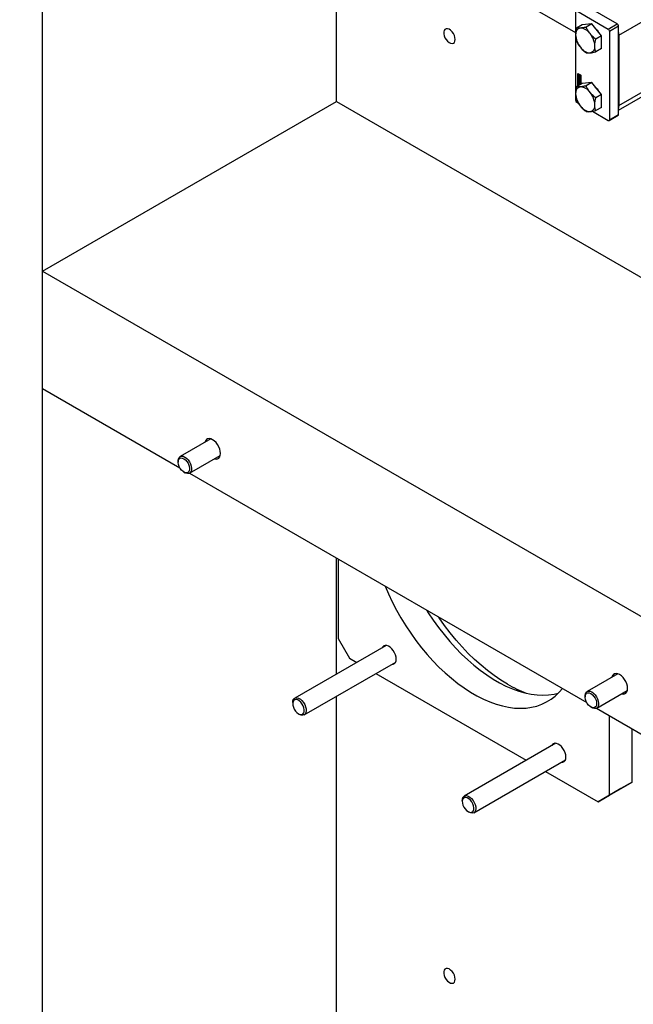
# Model space of a CAD drawing. Header units: millimetres. Extents: x 0 to 25230, y 0 to 17820.
# Tile 113 of 214: x 16647 to 17031, y 9863 to 10478. Entities that reach past the tile are written whole.
import ezdxf

# ---------------------------------------------------------------- set-up
doc = ezdxf.new("R2010")
doc.units = ezdxf.units.MM
doc.linetypes.add('SLD-Sólida', pattern=[0])
doc.layers.add('REFERÊNCIAS', color=9, linetype='SLD-Sólida')

msp = doc.modelspace()

# ---------------------------------------------------------------- linework, layer by layer
at = {"color": 7, "linetype": 'SLD-Sólida', "lineweight": 25, "ltscale": 30}
for p, q in [((15940.74, 11078.79), (16994.56, 10470.44)), ((17020.65, 10475.91), (17000.99, 10487.26)), ((16994.56, 10483.54), (16994.56, 10428.18)), ((16995.33, 10483.99), (17014.99, 10472.64)), ((17021.6, 10468.82), (17038.36, 10478.5)), ((16998.73, 10475.34), (16995.16, 10473.28)), ((17004.74, 10475.88), (16998.73, 10475.34)), ((17004.74, 10475.88), (17001.17, 10473.82)), ((17010.75, 10468.4), (17004.74, 10475.88)), ((17014.99, 10472.64), (17020.65, 10475.91)), ((17015.77, 10471.3), (17021.43, 10474.56)), ((17021.43, 10419.2), (17021.43, 10474.56)), ((17010.75, 10468.4), (17007.18, 10466.34)), ((17010.75, 10460.39), (17010.75, 10468.4)), ((17015.77, 10471.3), (17015.77, 10415.93)), ((17021.6, 10468.82), (17021.6, 10424.73)), ((17010.75, 10460.39), (17007.18, 10458.33)), ((16995.97, 10444.84), (16997.83, 10443.77)), ((16995.97, 10437.01), (16995.97, 10444.84)), ((16996.11, 10444.76), (16996.11, 10437.09)), ((16996.29, 10444.62), (16996.15, 10444.53)), ((16996.15, 10444.53), (16996.15, 10442.66)), ((16996.32, 10444.43), (16996.15, 10444.53)), ((16996.15, 10442.66), (16996.81, 10442.27)), ((16996.15, 10442.45), (16996.29, 10442.53)), ((16997.65, 10441.58), (16996.15, 10442.45)), ((16996.15, 10442.45), (16996.15, 10437.11)), ((16996.36, 10442.14), (16996.22, 10442.05)), ((16996.22, 10441.55), (16996.22, 10442.05)), ((16996.36, 10441.63), (16996.22, 10441.55)), ((16996.46, 10444.51), (16996.29, 10444.62)), ((16997.79, 10441.67), (16996.29, 10442.53)), ((16996.46, 10444.51), (16996.32, 10444.43)), ((16996.32, 10442.76), (16996.32, 10444.43)), ((16996.46, 10442.84), (16996.32, 10442.76)), ((16996.64, 10442.57), (16996.32, 10442.76)), ((16996.36, 10441.63), (16996.36, 10442.14)), ((16996.41, 10441.91), (16996.41, 10441.48)), ((16996.46, 10441.99), (16996.43, 10441.97)), ((16996.46, 10441.99), (16996.44, 10441.98)), ((16996.46, 10443.64), (16996.46, 10444.51)), ((16996.46, 10442.84), (16996.46, 10443.19)), ((16996.64, 10442.74), (16996.46, 10442.84)), ((16996.46, 10442.18), (16996.46, 10441.97)), ((16996.46, 10441.98), (16996.46, 10441.97)), ((16996.46, 10441.97), (16996.46, 10441.97)), ((16996.48, 10441.35), (16996.62, 10441.44)), ((16996.62, 10441.44), (16996.48, 10441.35)), ((16996.64, 10441.46), (16996.5, 10441.37)), ((16996.51, 10441.42), (16996.52, 10441.88)), ((16996.65, 10441.5), (16996.51, 10441.42)), ((16996.66, 10441.96), (16996.52, 10441.88)), ((16996.64, 10443.79), (16996.56, 10443.74)), ((16996.62, 10441.44), (16996.62, 10441.44)), ((16996.78, 10444.33), (16996.64, 10444.25)), ((16996.81, 10444.15), (16996.64, 10444.25)), ((16996.64, 10444.25), (16996.64, 10443.77)), ((16996.64, 10442.85), (16996.64, 10442.57)), ((16996.65, 10441.5), (16996.66, 10441.96)), ((16996.67, 10442.05), (16996.66, 10441.96)), ((16996.69, 10441.75), (16996.68, 10441.28)), ((16996.86, 10441.89), (16996.71, 10441.81)), ((16996.86, 10441.9), (16996.72, 10441.81)), ((16996.88, 10441.89), (16996.74, 10441.81)), ((16996.74, 10440.99), (16996.74, 10441.2)), ((16996.9, 10441.86), (16996.76, 10441.78)), ((16996.76, 10441.2), (16996.9, 10441.28)), ((16996.91, 10441.29), (16996.77, 10441.21)), ((16996.95, 10444.23), (16996.78, 10444.33)), ((16996.92, 10441.82), (16996.78, 10441.74)), ((16996.93, 10441.78), (16996.78, 10441.7)), ((16996.78, 10441.26), (16996.78, 10441.7)), ((16996.93, 10441.35), (16996.78, 10441.26)), ((16996.92, 10441.31), (16996.78, 10441.23)), ((16996.95, 10444.23), (16996.81, 10444.15)), ((16996.81, 10443.54), (16996.81, 10444.15)), ((16996.95, 10443.62), (16996.81, 10443.54)), ((16996.95, 10442.96), (16996.81, 10442.88)), ((16996.81, 10442.27), (16996.81, 10442.88)), ((16996.95, 10442.35), (16996.81, 10442.27)), ((16996.88, 10441.26), (16996.88, 10441.07)), ((16996.93, 10441.35), (16996.93, 10441.78)), ((16996.95, 10443.62), (16996.95, 10444.23)), ((16996.95, 10442.35), (16996.95, 10442.96)), ((16996.98, 10441.62), (16996.98, 10441.11)), ((16997.13, 10444.13), (16996.99, 10444.05)), ((16996.99, 10444.05), (16996.99, 10443.44)), ((16997.65, 10443.66), (16996.99, 10444.05)), ((16997.13, 10442.86), (16996.99, 10442.78)), ((16996.99, 10442.78), (16996.99, 10442.17)), ((16996.99, 10442.17), (16997.16, 10442.07)), ((16997.79, 10443.75), (16997.13, 10444.13)), ((16997.17, 10442.85), (16997.13, 10442.86)), ((16997.16, 10443.75), (16997.48, 10443.56)), ((16997.16, 10443.47), (16997.16, 10443.75)), ((16997.3, 10443.55), (16997.16, 10443.47)), ((16997.16, 10442.07), (16997.16, 10442.55)), ((16997.3, 10442.15), (16997.16, 10442.07)), ((16997.24, 10442.58), (16997.38, 10442.66)), ((16997.3, 10443.55), (16997.3, 10443.66)), ((16997.3, 10442.15), (16997.3, 10442.61)), ((16997.48, 10443.56), (16997.48, 10441.89)), ((16997.48, 10441.89), (16997.65, 10441.79)), ((16997.79, 10443.75), (16997.65, 10443.66)), ((16997.65, 10441.79), (16997.65, 10443.66)), ((16997.79, 10441.87), (16997.65, 10441.79)), ((16997.79, 10441.67), (16997.65, 10441.58)), ((16997.65, 10437.98), (16997.65, 10441.58)), ((16997.79, 10441.87), (16997.79, 10443.75)), ((16997.79, 10438.06), (16997.79, 10441.67)), ((16997.83, 10443.77), (16997.83, 10438.08)), ((16998.73, 10438.6), (16995.16, 10436.54)), ((16996.36, 10439), (16996.22, 10438.92)), ((16996.22, 10438.33), (16996.22, 10438.92)), ((16996.36, 10438.41), (16996.22, 10438.33)), ((16996.24, 10440.84), (16996.8, 10440.52)), ((16996.24, 10440.56), (16996.24, 10440.84)), ((16996.39, 10440.64), (16996.24, 10440.56)), ((16996.8, 10440.24), (16996.24, 10440.56)), ((16996.24, 10440.45), (16996.98, 10439.58)), ((16996.24, 10440.16), (16996.24, 10440.45)), ((16996.39, 10440.24), (16996.24, 10440.16)), ((16996.37, 10440.01), (16996.24, 10440.16)), ((16996.24, 10439.45), (16996.37, 10439.45)), ((16996.24, 10439.15), (16996.24, 10439.45)), ((16996.39, 10439.23), (16996.24, 10439.15)), ((16996.98, 10439.18), (16996.24, 10439.15)), ((16996.24, 10437.96), (16996.94, 10437.56)), ((16996.24, 10437.69), (16996.24, 10437.96)), ((16996.39, 10437.77), (16996.24, 10437.69)), ((16996.49, 10437.54), (16996.24, 10437.69)), ((16996.36, 10438.41), (16996.36, 10439)), ((16996.51, 10440.09), (16996.37, 10440.01)), ((16996.37, 10439.45), (16996.37, 10440.01)), ((16996.51, 10439.53), (16996.37, 10439.45)), ((16996.39, 10440.64), (16996.39, 10440.76)), ((16996.94, 10440.33), (16996.39, 10440.64)), ((16996.39, 10440.24), (16996.39, 10440.28)), ((16996.51, 10440.09), (16996.39, 10440.24)), ((16996.39, 10439.23), (16996.39, 10439.46)), ((16996.98, 10439.26), (16996.39, 10439.23)), ((16996.39, 10437.77), (16996.39, 10437.88)), ((16996.63, 10437.63), (16996.39, 10437.77)), ((16996.4, 10438.72), (16996.4, 10438.33)), ((16996.56, 10438.84), (16996.42, 10438.76)), ((16996.45, 10439.05), (16996.98, 10438.74)), ((16996.59, 10438.02), (16996.45, 10437.94)), ((16996.98, 10437.64), (16996.45, 10437.94)), ((16996.62, 10438.84), (16996.47, 10438.76)), ((16996.98, 10438.47), (16996.47, 10438.76)), ((16996.47, 10438.2), (16996.98, 10437.91)), ((16996.63, 10437.63), (16996.49, 10437.54)), ((16996.49, 10437.31), (16996.49, 10437.54)), ((16996.51, 10439.53), (16996.51, 10440.09)), ((16996.67, 10439.9), (16996.53, 10439.82)), ((16996.53, 10439.82), (16996.53, 10439.46)), ((16996.82, 10439.47), (16996.53, 10439.82)), ((16996.53, 10439.46), (16996.82, 10439.47)), ((16996.98, 10437.8), (16996.59, 10438.02)), ((16996.98, 10438.63), (16996.62, 10438.84)), ((16996.63, 10437.39), (16996.63, 10437.63)), ((16996.96, 10439.55), (16996.67, 10439.9)), ((16996.81, 10437.52), (16996.67, 10437.44)), ((16996.7, 10437.43), (16996.67, 10437.44)), ((16996.67, 10437.44), (16996.67, 10437.41)), ((16996.88, 10441.07), (16996.74, 10440.99)), ((16996.8, 10440.89), (16996.98, 10440.79)), ((16996.8, 10440.52), (16996.8, 10440.89)), ((16996.94, 10440.6), (16996.8, 10440.52)), ((16996.94, 10440.33), (16996.8, 10440.24)), ((16996.8, 10439.87), (16996.8, 10440.24)), ((16996.94, 10439.95), (16996.8, 10439.87)), ((16996.98, 10439.77), (16996.8, 10439.87)), ((16996.84, 10437.51), (16996.81, 10437.52)), ((16996.96, 10439.55), (16996.82, 10439.47)), ((16996.94, 10440.6), (16996.94, 10440.81)), ((16996.94, 10439.95), (16996.94, 10440.33)), ((16996.98, 10439.93), (16996.94, 10439.95)), ((16996.98, 10440.79), (16996.98, 10439.77)), ((16996.98, 10439.58), (16996.98, 10439.18)), ((16996.98, 10438.74), (16996.98, 10438.47)), ((16996.98, 10437.91), (16996.98, 10437.64)), ((17004.74, 10439.13), (16998.73, 10438.6)), ((17004.74, 10439.13), (17001.17, 10437.08)), ((17010.75, 10431.66), (17004.74, 10439.13)), ((17010.75, 10431.66), (17007.18, 10429.6)), ((17010.75, 10423.64), (17010.75, 10431.66)), ((17021.43, 10421.92), (17036.7, 10430.74)), ((17021.6, 10424.73), (17038.36, 10434.41)), ((16995.33, 10426.83), (16996.41, 10426.21)), ((17010.75, 10423.64), (17007.18, 10421.59)), ((17005.09, 10421.2), (17014.99, 10415.48)), ((17015.54, 10415.43), (17021.2, 10418.7)), ((17015.77, 10415.93), (17021.43, 10419.2))]:
    msp.add_line(p, q, dxfattribs=at)
at = {"color": 7, "linetype": 'SLD-Sólida', "lineweight": 25, "ltscale": 30, "flags": 128}
for points in [[(17006.96, 10473.1), (17008.01, 10471.93), (17008.71, 10470.94)], [(17021.43, 10470.55), (17021.49, 10470.16), (17021.6, 10468.82)], [(16996.22, 10442.05), (16996.22, 10442.1), (16996.24, 10442.15), (16996.26, 10442.18), (16996.29, 10442.2), (16996.33, 10442.22), (16996.37, 10442.22), (16996.41, 10442.2), (16996.46, 10442.18)], [(16996.68, 10441.28), (16996.66, 10441.19), (16996.61, 10441.13), (16996.53, 10441.12), (16996.45, 10441.15), (16996.36, 10441.22), (16996.29, 10441.32), (16996.24, 10441.44), (16996.22, 10441.55)], [(16996.37, 10442.22), (16996.37, 10442.19), (16996.36, 10442.14)], [(16996.36, 10441.63), (16996.38, 10441.52), (16996.42, 10441.43)], [(16996.64, 10443.77), (16996.55, 10443.74), (16996.48, 10443.66), (16996.44, 10443.56), (16996.42, 10443.44), (16996.44, 10443.29), (16996.48, 10443.14), (16996.55, 10442.99), (16996.64, 10442.85)], [(16996.44, 10441.37), (16996.44, 10441.37), (16996.45, 10441.36), (16996.45, 10441.36), (16996.46, 10441.35), (16996.47, 10441.35), (16996.47, 10441.35), (16996.48, 10441.35), (16996.48, 10441.35)], [(16996.52, 10441.88), (16996.53, 10441.98), (16996.58, 10442.03), (16996.66, 10442.05), (16996.75, 10442.02), (16996.83, 10441.95), (16996.91, 10441.85), (16996.96, 10441.73), (16996.98, 10441.62)], [(16996.81, 10442.88), (16996.73, 10442.98), (16996.66, 10443.09), (16996.61, 10443.22), (16996.6, 10443.33), (16996.61, 10443.43), (16996.66, 10443.51), (16996.73, 10443.54), (16996.81, 10443.54)], [(16996.98, 10441.11), (16996.97, 10441.06), (16996.96, 10441.02), (16996.94, 10440.99), (16996.91, 10440.96), (16996.87, 10440.95), (16996.83, 10440.95), (16996.78, 10440.96), (16996.74, 10440.99)], [(16996.86, 10441.9), (16996.86, 10441.89), (16996.86, 10441.89)], [(16996.92, 10441.82), (16996.92, 10441.83), (16996.92, 10441.83)], [(16996.99, 10443.44), (16997.07, 10443.34), (16997.14, 10443.23), (16997.18, 10443.1), (16997.2, 10442.99), (16997.18, 10442.89), (16997.14, 10442.81), (16997.07, 10442.78), (16996.99, 10442.78)], [(16997.16, 10442.55), (16997.25, 10442.58), (16997.32, 10442.66), (16997.36, 10442.76), (16997.38, 10442.88), (16997.36, 10443.03), (16997.32, 10443.18), (16997.25, 10443.33), (16997.16, 10443.47)], [(16996.37, 10439.08), (16996.37, 10439.05), (16996.36, 10439)], [(16996.88, 10441.07), (16996.92, 10441.05), (16996.96, 10441.03)], [(17006.96, 10436.35), (17008.01, 10435.18), (17008.71, 10434.19)], [(17021.6, 10424.73), (17021.49, 10423.52), (17021.43, 10423.21)]]:
    msp.add_lwpolyline(points, dxfattribs=at)
at = {"color": 7, "linetype": 'SLD-Sólida', "lineweight": 25, "ltscale": 900}
for centre, radius, start, end in [((16998.32, 10469.57), 3.74, 100.54678, 189.25188), ((16997.17, 10465.5), 7.76, 33.43491, 86.57046), ((17014.08, 10471.22), 1.69, 2.60548, 57.39452), ((17019.74, 10474.48), 1.69, 2.60548, 57.39452), ((17007.66, 10469.57), 13.05, 182.63929, 219.77207), ((16993.61, 10461.43), 13.05, 2.63929, 39.77207), ((17004.11, 10465.5), 7.76, 213.43491, 266.57046), ((17002.96, 10461.43), 3.74, 280.54678, 9.25188), ((16996.48, 10441.93), 0.0626, 140.0764, 167.52498), ((16996.56, 10441.91), 0.15, 166.77154, 180.43091), ((16996.62, 10441.48), 0.213, 180.60223, 195.82321), ((16996.57, 10441.46), 0.153, 195.03494, 213.49082), ((16996.45, 10441.95), 0.0236, 94.9954, 138.51517), ((16996.44, 10441.95), 0.0274, 60.08732, 89.71993), ((16996.77, 10441.56), 0.367, 213.48349, 254.12526), ((16996.46, 10441.39), 0.0436, 303.49718, 336.98537), ((16996.38, 10441.42), 0.124, 337.05956, 357.09482), ((16996.6, 10441.47), 0.0436, 303.49718, 336.98537), ((16996.52, 10441.5), 0.124, 337.05956, 357.09482), ((16996.78, 10441.76), 0.093, 153.22709, 170.37182), ((16996.87, 10441.74), 0.178, 170.91274, 178.94532), ((16996.73, 10441.78), 0.0335, 114.5698, 153.90789), ((16996.72, 10441.79), 0.0237, 52.98428, 110.20266), ((16997.28, 10443.39), 0.539, 162.47918, 232.20134), ((16996.7, 10441.75), 0.067, 24.24361, 57.38086), ((16996.75, 10441.22), 0.0258, 236.84942, 278.18671), ((16996.75, 10441.22), 0.026, 281.16512, 333.60613), ((16996.61, 10441.7), 0.176, 11.43201, 26.7326), ((16996.71, 10441.24), 0.0708, 328.7073, 350.44772), ((16996.58, 10441.7), 0.202, 0.3674, 12.23693), ((16996.63, 10441.26), 0.154, 348.72599, 0.31483), ((16996.87, 10441.87), 0.0226, 58.74803, 110.84369), ((16996.89, 10441.3), 0.027, 300.62512, 333.08952), ((16996.85, 10441.33), 0.0708, 328.7073, 350.44772), ((16996.72, 10441.78), 0.202, 0.3674, 12.23693), ((16996.77, 10441.34), 0.154, 348.72599, 0.31483), ((16996.39, 10442.87), 1.14, 17.62276, 36.85666), ((16997.25, 10442.87), 0.252, 300.83916, 334.98006), ((16998.32, 10432.82), 3.74, 100.54678, 189.25188), ((16996.36, 10438.94), 0.14, 50.79671, 189.21404), ((16996.71, 10438.36), 0.492, 182.60548, 237.39452), ((16996.85, 10438.44), 0.492, 182.60548, 237.39452), ((16996.45, 10438.72), 0.0448, 50.79671, 189.21404), ((16996.56, 10438.33), 0.158, 182.60548, 237.39452), ((16996.58, 10438.8), 0.0516, 54.38183, 114.31395), ((16997.17, 10428.75), 7.76, 33.43491, 86.57046), ((17007.66, 10432.82), 13.05, 182.63929, 219.77207), ((16993.61, 10424.68), 13.05, 2.63929, 39.77207), ((16996.24, 10428.26), 1.69, 182.60548, 237.39452), ((17004.11, 10428.75), 7.76, 213.43491, 266.57046), ((17002.96, 10424.68), 3.74, 280.54678, 9.25188), ((17020.89, 10419.14), 0.542, 305.01333, 6.29885), ((17015.3, 10415.86), 0.48, 230.79671, 9.21404)]:
    msp.add_arc(centre, radius, start, end, dxfattribs=at)
at = {"color": 7, "linetype": 'SLD-Sólida', "lineweight": 25, "ltscale": 30}
for points, knots in [([(16995.16, 10473.28), (16994.99, 10472.42), (16994.69, 10470.93), (16994.65, 10469.55), (16994.63, 10468.97)], [0, 0, 0, 0, 0.581944, 1, 1, 1, 1]), ([(16997.63, 10473.24), (16997.12, 10473.21), (16996.16, 10473.16), (16995.48, 10473.24), (16995.16, 10473.28)], [0, 0, 0, 0, 0.53526, 1, 1, 1, 1]), ([(17001.17, 10473.82), (17000.43, 10473.67), (16999.14, 10473.41), (16998.08, 10473.29), (16997.63, 10473.24)], [0, 0, 0, 0, 0.581944, 1, 1, 1, 1]), ([(17003.64, 10469.77), (17003.13, 10470.47), (17002.17, 10471.77), (17001.49, 10473.17), (17001.17, 10473.82)], [0, 0, 0, 0, 0.53526, 1, 1, 1, 1]), ([(16994.63, 10468.97), (16994.66, 10468.26), (16994.72, 10466.93), (16995.02, 10465.8), (16995.16, 10465.27)], [0, 0, 0, 0, 0.53526, 1, 1, 1, 1]), ([(17007.18, 10466.34), (17006.44, 10466.96), (17005.15, 10468.01), (17004.09, 10469.25), (17003.64, 10469.77)], [0, 0, 0, 0, 0.581944, 1, 1, 1, 1]), ([(17006.65, 10462.03), (17006.68, 10462.77), (17006.74, 10464.16), (17007.04, 10465.65), (17007.18, 10466.34)], [0, 0, 0, 0, 0.53526, 1, 1, 1, 1]), ([(16995.16, 10465.27), (16995.56, 10464.46), (16996.25, 10463.06), (16997.23, 10461.76), (16997.63, 10461.22)], [0, 0, 0, 0, 0.581944, 1, 1, 1, 1]), ([(16997.63, 10461.22), (16998.21, 10460.56), (16999.29, 10459.33), (17000.58, 10458.28), (17001.17, 10457.79)], [0, 0, 0, 0, 0.53526, 1, 1, 1, 1]), ([(17007.18, 10458.33), (17007.01, 10459), (17006.71, 10460.14), (17006.67, 10461.47), (17006.65, 10462.03)], [0, 0, 0, 0, 0.581944, 1, 1, 1, 1]), ([(17001.17, 10457.79), (17001.58, 10457.74), (17002.26, 10457.66), (17003.24, 10457.72), (17003.64, 10457.75)], [0, 0, 0, 0, 0.581944, 1, 1, 1, 1]), ([(17003.64, 10457.75), (17004.22, 10457.82), (17005.3, 10457.94), (17006.59, 10458.21), (17007.18, 10458.33)], [0, 0, 0, 0, 0.53526, 1, 1, 1, 1]), ([(16995.16, 10436.54), (16994.99, 10435.67), (16994.69, 10434.19), (16994.65, 10432.8), (16994.63, 10432.22)], [0, 0, 0, 0, 0.581944, 1, 1, 1, 1]), ([(16997.63, 10436.5), (16997.12, 10436.47), (16996.16, 10436.41), (16995.48, 10436.5), (16995.16, 10436.54)], [0, 0, 0, 0, 0.53526, 1, 1, 1, 1]), ([(17001.17, 10437.08), (17000.43, 10436.93), (16999.14, 10436.67), (16998.08, 10436.55), (16997.63, 10436.5)], [0, 0, 0, 0, 0.581944, 1, 1, 1, 1]), ([(17003.64, 10433.03), (17003.13, 10433.73), (17002.17, 10435.03), (17001.49, 10436.43), (17001.17, 10437.08)], [0, 0, 0, 0, 0.53526, 1, 1, 1, 1]), ([(16994.63, 10432.22), (16994.66, 10431.51), (16994.72, 10430.19), (16995.02, 10429.05), (16995.16, 10428.53)], [0, 0, 0, 0, 0.53526, 1, 1, 1, 1]), ([(17007.18, 10429.6), (17006.44, 10430.21), (17005.15, 10431.27), (17004.09, 10432.51), (17003.64, 10433.03)], [0, 0, 0, 0, 0.581944, 1, 1, 1, 1]), ([(17006.65, 10425.28), (17006.68, 10426.03), (17006.74, 10427.42), (17007.04, 10428.91), (17007.18, 10429.6)], [0, 0, 0, 0, 0.53526, 1, 1, 1, 1]), ([(16995.16, 10428.53), (16995.56, 10427.71), (16996.25, 10426.31), (16997.23, 10425.02), (16997.63, 10424.48)], [0, 0, 0, 0, 0.581944, 1, 1, 1, 1]), ([(16997.63, 10424.48), (16998.21, 10423.82), (16999.29, 10422.58), (17000.58, 10421.54), (17001.17, 10421.05)], [0, 0, 0, 0, 0.53526, 1, 1, 1, 1]), ([(17007.18, 10421.59), (17007.01, 10422.25), (17006.71, 10423.4), (17006.67, 10424.73), (17006.65, 10425.28)], [0, 0, 0, 0, 0.581944, 1, 1, 1, 1]), ([(17001.17, 10421.05), (17001.58, 10421), (17002.26, 10420.92), (17003.24, 10420.98), (17003.64, 10421.01)], [0, 0, 0, 0, 0.581944, 1, 1, 1, 1]), ([(17003.64, 10421.01), (17004.22, 10421.07), (17005.3, 10421.2), (17006.59, 10421.46), (17007.18, 10421.59)], [0, 0, 0, 0, 0.53526, 1, 1, 1, 1])]:
    msp.add_open_spline(points, degree=3, knots=knots, dxfattribs=at)
at = {"layer": 'REFERÊNCIAS', "linetype": 'SLD-Sólida', "lineweight": 25, "ltscale": 30}
for p, q in [((16661.16, 9733.33), (16661.16, 10662.91)), ((16845, 10427.37), (16845, 10556.77)), ((16661.16, 10321.24), (16845, 10427.37)), ((16845, 10427.37), (17081.88, 10290.63)), ((16661.16, 10321.24), (17081.88, 10078.36)), ((16661.16, 10247.75), (16661.16, 10321.24)), ((16661.16, 10247.75), (16747.05, 10198.17)), ((16766.4, 10216.25), (16747.24, 10205.19)), ((16745.99, 10202.44), (16745.99, 10201.72)), ((16753.24, 10194.79), (16772.4, 10205.85)), ((16749.62, 10195.45), (16750.24, 10195.09)), ((16753.06, 10194.7), (17001.61, 10051.22)), ((16845, 10069.06), (16845, 10141.62)), ((16846.06, 10141.01), (16846.06, 10091.31)), ((16846.06, 10091.31), (16853.13, 10079.07)), ((16876.13, 10087.03), (16818.93, 10054.01)), ((16853.13, 10079.07), (16857.74, 10076.41)), ((16824.93, 10043.62), (16882.13, 10076.64)), ((16869.74, 10069.48), (16963.8, 10015.18)), ((17020.95, 10069.29), (17001.8, 10058.23)), ((16845, 9839.47), (16845, 10055.2)), ((17000.55, 10055.48), (17000.55, 10054.77)), ((17007.8, 10047.84), (17026.95, 10058.9)), ((16817.69, 10051.26), (16817.69, 10050.55)), ((17004.18, 10048.49), (17004.8, 10048.14)), ((17007.61, 10047.75), (17081.88, 10004.87)), ((16821.31, 10044.27), (16821.93, 10043.91)), ((17015.77, 9993.35), (17015.77, 10043.04)), ((17029.91, 10001.51), (17029.91, 10034.87)), ((16982.2, 10025.8), (16925, 9992.78)), ((16931, 9982.39), (16988.2, 10015.41)), ((16975.81, 10008.25), (17008.7, 9989.26)), ((17015.77, 9993.35), (17029.91, 10001.51)), ((17029.91, 10001.51), (17022.84, 9997.43)), ((17022.84, 9997.43), (17008.7, 9989.26)), ((17008.7, 9989.26), (17015.77, 9993.35)), ((16923.76, 9990.03), (16923.76, 9989.32)), ((16927.38, 9983.04), (16928, 9982.68))]:
    msp.add_line(p, q, dxfattribs=at)
at = {"layer": 'REFERÊNCIAS', "linetype": 'SLD-Sólida', "lineweight": 25, "ltscale": 30, "flags": 128}
for points in [[(16919.32, 10466.13), (16919.19, 10467.33), (16918.8, 10468.59), (16918.18, 10469.83), (16917.37, 10470.95), (16916.45, 10471.86), (16915.47, 10472.51), (16914.51, 10472.83), (16913.63, 10472.81), (16912.92, 10472.45), (16912.41, 10471.78), (16912.14, 10470.84), (16912.14, 10469.7), (16912.41, 10468.46), (16912.92, 10467.2), (16913.63, 10466.01), (16914.51, 10464.98), (16915.47, 10464.2), (16916.45, 10463.71), (16917.37, 10463.55), (16918.18, 10463.74), (16918.8, 10464.27), (16919.19, 10465.08), (16919.32, 10466.13)], [(16772.54, 10207.13), (16772.42, 10208.48), (16772.05, 10209.9), (16771.46, 10211.33), (16770.67, 10212.69), (16769.73, 10213.92), (16768.68, 10214.95), (16767.57, 10215.73), (16766.47, 10216.23), (16765.42, 10216.41), (16764.48, 10216.27), (16763.69, 10215.82), (16763.1, 10215.07), (16762.75, 10214.14)], [(16767.59, 10215.72), (16767.59, 10215.72), (16766.49, 10216.22), (16765.44, 10216.4), (16764.51, 10216.26), (16763.72, 10215.81), (16763.13, 10215.06), (16762.79, 10214.16)], [(16768.75, 10203.75), (16769.73, 10203.59), (16770.67, 10203.73), (16771.46, 10204.18), (16772.05, 10204.93), (16772.42, 10205.93), (16772.54, 10207.13)], [(16768.79, 10203.77), (16769.74, 10203.62), (16770.68, 10203.76), (16771.46, 10204.21), (16772.05, 10204.95), (16772.42, 10205.95), (16772.54, 10207.15)], [(16745.99, 10202.44), (16746, 10202.74), (16746.2, 10203.83), (16746.66, 10204.68), (16747.33, 10205.24), (16748.19, 10205.46), (16749.18, 10205.34), (16750.24, 10204.89)], [(16749.62, 10203.82), (16750.6, 10203.1), (16751.5, 10202.12), (16752.27, 10200.96), (16752.84, 10199.7), (16753.17, 10198.44), (16753.23, 10197.26), (16753.03, 10196.26), (16752.58, 10195.51), (16751.91, 10195.07), (16751.06, 10194.96), (16750.11, 10195.2), (16749.13, 10195.77), (16748.18, 10196.63), (16747.33, 10197.71), (16746.66, 10198.93), (16746.2, 10200.2), (16746, 10201.43), (16746.07, 10202.53), (16746.4, 10203.41), (16746.97, 10204.02), (16747.74, 10204.29), (16748.64, 10204.23), (16749.62, 10203.82)], [(16750.24, 10204.89), (16751.29, 10204.13), (16752.28, 10203.1), (16753.14, 10201.88), (16753.82, 10200.55), (16754.27, 10199.17), (16754.47, 10197.85), (16754.41, 10196.67), (16754.08, 10195.69), (16753.51, 10194.98), (16752.73, 10194.59), (16751.8, 10194.53), (16750.77, 10194.82), (16750.24, 10195.09)], [(16875.5, 10124.01), (16877.53, 10119.33), (16879.96, 10114.22), (16882.58, 10109.17), (16885.38, 10104.21), (16888.36, 10099.36), (16891.5, 10094.63), (16894.79, 10090.04), (16898.21, 10085.62), (16901.76, 10081.37), (16905.42, 10077.31), (16909.18, 10073.46), (16913.02, 10069.84), (16916.92, 10066.45), (16920.88, 10063.31), (16924.88, 10060.43), (16928.9, 10057.82), (16932.93, 10055.49), (16936.95, 10053.46), (16940.95, 10051.72), (16944.91, 10050.29), (16948.82, 10049.17), (16952.66, 10048.36), (16956.41, 10047.88), (16960.07, 10047.71), (16963.62, 10047.86), (16967.05, 10048.33), (16970.33, 10049.12), (16973.47, 10050.23), (16976.45, 10051.64), (16979.25, 10053.36), (16981.87, 10055.38), (16984.3, 10057.69), (16986.33, 10060.03)], [(16901.61, 10108.94), (16902.5, 10107.52), (16905.64, 10102.79), (16908.93, 10098.21), (16912.36, 10093.78), (16915.9, 10089.53), (16919.56, 10085.48), (16923.32, 10081.63), (16927.16, 10078), (16931.07, 10074.61), (16935.03, 10071.47), (16939.02, 10068.59), (16943.04, 10065.98), (16947.07, 10063.66), (16951.09, 10061.62), (16955.09, 10059.89), (16959.05, 10058.45), (16962.96, 10057.33), (16966.8, 10056.53), (16970.55, 10056.04), (16974.21, 10055.87), (16977.76, 10056.02), (16981.19, 10056.5), (16983.69, 10057.06)], [(16952.13, 10062.74), (16947.94, 10065.3), (16943.77, 10068.14), (16939.62, 10071.25), (16935.52, 10074.61), (16931.48, 10078.22), (16927.51, 10082.07), (16923.62, 10086.13), (16919.84, 10090.39), (16916.17, 10094.85), (16912.63, 10099.48), (16909.22, 10104.26), (16908.9, 10104.73)], [(16882.48, 10078.46), (16882.36, 10079.75), (16881.99, 10081.12), (16881.4, 10082.49), (16880.63, 10083.78), (16879.7, 10084.93), (16878.68, 10085.88), (16877.62, 10086.56), (16876.57, 10086.96), (16875.59, 10087.03), (16874.73, 10086.79), (16874.04, 10086.24), (16873.63, 10085.59)], [(16879.63, 10075.19), (16879.7, 10075.19), (16880.63, 10075.27), (16881.4, 10075.67), (16881.99, 10076.36), (16882.36, 10077.31), (16882.48, 10078.46)], [(17027.1, 10060.18), (17026.98, 10061.53), (17026.61, 10062.95), (17026.02, 10064.38), (17025.23, 10065.74), (17024.29, 10066.97), (17023.24, 10068), (17022.13, 10068.78), (17021.03, 10069.27), (17019.98, 10069.46), (17019.04, 10069.32), (17018.25, 10068.86), (17017.66, 10068.12), (17017.31, 10067.19)], [(17022.15, 10068.77), (17022.15, 10068.77), (17021.05, 10069.26), (17020, 10069.44), (17019.06, 10069.3), (17018.28, 10068.85), (17017.69, 10068.11), (17017.35, 10067.21)], [(17023.31, 10056.79), (17024.29, 10056.63), (17025.23, 10056.77), (17026.02, 10057.23), (17026.61, 10057.97), (17026.98, 10058.97), (17027.1, 10060.18)], [(17023.35, 10056.82), (17024.3, 10056.67), (17025.24, 10056.8), (17026.02, 10057.26), (17026.61, 10058), (17026.98, 10059), (17027.1, 10060.2)], [(16817.69, 10051.26), (16817.77, 10052.14), (16818.09, 10053.11), (16818.66, 10053.82), (16819.44, 10054.22), (16820.37, 10054.27), (16821.4, 10053.98), (16822.47, 10053.37), (16823.5, 10052.47), (16824.43, 10051.34), (16825.2, 10050.05), (16825.77, 10048.68), (16826.1, 10047.32), (16826.17, 10046.06), (16825.97, 10044.97), (16825.52, 10044.12), (16824.84, 10043.56), (16823.98, 10043.34), (16822.99, 10043.46), (16821.93, 10043.91), (16821.93, 10043.91)], [(16821.32, 10044.27), (16822.29, 10043.86), (16823.2, 10043.79), (16823.96, 10044.07), (16824.53, 10044.67), (16824.86, 10045.56), (16824.93, 10046.65), (16824.73, 10047.89), (16824.28, 10049.16), (16823.6, 10050.38), (16822.76, 10051.46), (16821.81, 10052.32), (16820.82, 10052.89), (16819.87, 10053.13), (16819.03, 10053.02), (16818.35, 10052.58), (16817.9, 10051.83), (16817.7, 10050.83), (16817.77, 10049.65), (16818.1, 10048.39), (16818.67, 10047.13), (16819.43, 10045.97), (16820.34, 10044.99), (16821.32, 10044.27)], [(17000.55, 10055.48), (17000.56, 10055.79), (17000.76, 10056.88), (17001.21, 10057.73), (17001.89, 10058.28), (17002.75, 10058.51), (17003.74, 10058.39), (17004.8, 10057.93)], [(17004.18, 10056.86), (17005.15, 10056.14), (17006.06, 10055.17), (17006.83, 10054.01), (17007.39, 10052.75), (17007.73, 10051.48), (17007.79, 10050.31), (17007.59, 10049.31), (17007.14, 10048.56), (17006.46, 10048.11), (17005.62, 10048.01), (17004.67, 10048.25), (17003.68, 10048.82), (17002.73, 10049.67), (17001.89, 10050.75), (17001.22, 10051.97), (17000.76, 10053.25), (17000.56, 10054.48), (17000.63, 10055.58), (17000.96, 10056.46), (17001.53, 10057.06), (17002.29, 10057.34), (17003.2, 10057.27), (17004.18, 10056.86)], [(17004.8, 10057.93), (17005.85, 10057.17), (17006.84, 10056.15), (17007.7, 10054.93), (17008.38, 10053.59), (17008.83, 10052.22), (17009.03, 10050.9), (17008.96, 10049.71), (17008.63, 10048.73), (17008.06, 10048.03), (17007.29, 10047.63), (17006.36, 10047.58), (17005.33, 10047.87), (17004.8, 10048.14)], [(16988.55, 10017.23), (16988.42, 10018.52), (16988.06, 10019.89), (16987.47, 10021.26), (16986.69, 10022.55), (16985.77, 10023.7), (16984.75, 10024.65), (16983.68, 10025.33), (16982.63, 10025.73), (16981.65, 10025.8), (16980.8, 10025.56), (16980.11, 10025.01), (16979.7, 10024.36)], [(16985.7, 10013.96), (16985.77, 10013.96), (16986.69, 10014.04), (16987.47, 10014.44), (16988.06, 10015.13), (16988.42, 10016.07), (16988.55, 10017.23)], [(16923.76, 9990.03), (16923.83, 9990.91), (16924.16, 9991.88), (16924.73, 9992.59), (16925.51, 9992.98), (16926.44, 9993.04), (16927.47, 9992.75), (16928.53, 9992.14), (16929.56, 9991.24), (16930.49, 9990.11), (16931.27, 9988.82), (16931.84, 9987.45), (16932.17, 9986.09), (16932.23, 9984.83), (16932.03, 9983.74), (16931.58, 9982.89), (16930.9, 9982.33), (16930.04, 9982.11), (16929.05, 9982.23), (16928, 9982.68), (16928, 9982.68)], [(16927.38, 9983.04), (16928.36, 9982.63), (16929.26, 9982.56), (16930.03, 9982.84), (16930.6, 9983.44), (16930.93, 9984.32), (16931, 9985.42), (16930.8, 9986.65), (16930.34, 9987.93), (16929.67, 9989.15), (16928.82, 9990.23), (16927.87, 9991.09), (16926.89, 9991.65), (16925.94, 9991.9), (16925.09, 9991.79), (16924.42, 9991.35), (16923.97, 9990.6), (16923.77, 9989.6), (16923.83, 9988.42), (16924.16, 9987.16), (16924.73, 9985.9), (16925.5, 9984.74), (16926.4, 9983.76), (16927.38, 9983.04)], [(16919.32, 9878.22), (16919.19, 9879.42), (16918.8, 9880.68), (16918.18, 9881.92), (16917.37, 9883.04), (16916.45, 9883.95), (16915.47, 9884.6), (16914.51, 9884.92), (16913.63, 9884.9), (16912.92, 9884.54), (16912.41, 9883.87), (16912.14, 9882.93), (16912.14, 9881.79), (16912.41, 9880.55), (16912.92, 9879.29), (16913.63, 9878.1), (16914.51, 9877.07), (16915.47, 9876.29), (16916.45, 9875.8), (16917.37, 9875.64), (16918.18, 9875.83), (16918.8, 9876.36), (16919.19, 9877.17), (16919.32, 9878.22)]]:
    msp.add_lwpolyline(points, dxfattribs=at)
at = {"layer": 'REFERÊNCIAS', "linetype": 'SLD-Sólida', "lineweight": 25, "ltscale": 900}
msp.add_arc((16993.66, 10134.09), 82.55, 239.79685, 248.76024, dxfattribs=at)

doc.saveas('drawing.dxf')
